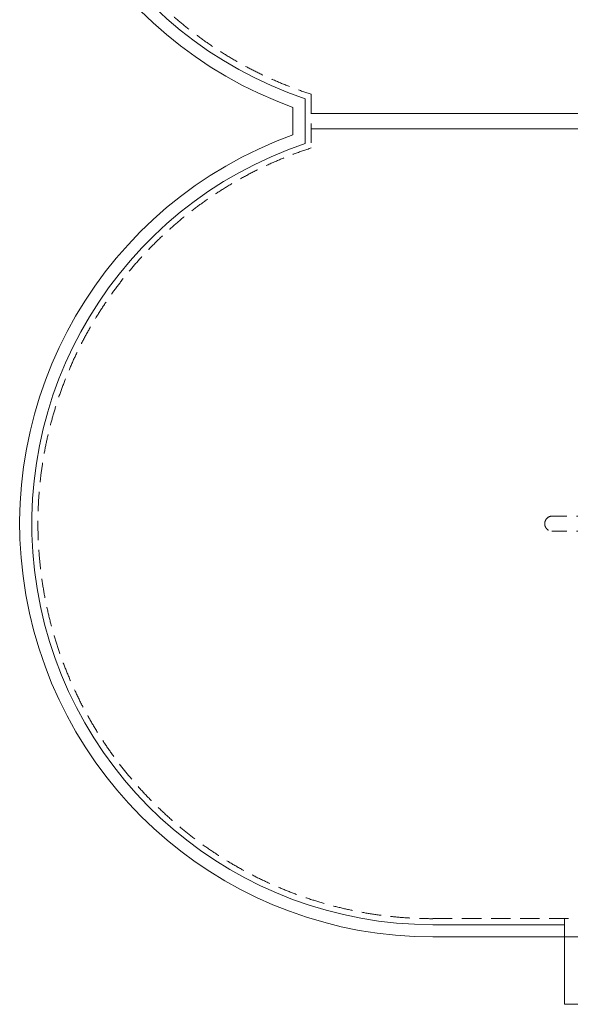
# Model space of a CAD drawing. Header units: millimetres. Extents: x 1013 to 324894, y 12445 to 193774.
# Tile 3 of 36: x 46341 to 55368, y 90514 to 106656. Entities that reach past the tile are written whole.
import ezdxf

# ---------------------------------------------------------------- set-up
doc = ezdxf.new("R2010")
doc.units = ezdxf.units.MM
doc.header["$LTSCALE"] = 10
doc.linetypes.add('DASHED2', pattern=[9.525, 6.35, -3.175])
doc.layers.add('18', color=1, linetype='Continuous', lineweight=18)
doc.layers.add('18stippel', color=1, linetype='DASHED2', lineweight=18)

msp = doc.modelspace()

# ---------------------------------------------------------------- linework, layer by layer
at = {"layer": '18', "lineweight": 5}
for p, q in [((51020.709, 105360.985), (51020.709, 104625.932)), ((50820.709, 105218.835), (50820.709, 104767.664)), ((56265.478, 105118.354), (51120.709, 105118.145)), ((56265.478, 104868.354), (51120.709, 104868.563)), ((55271.317, 91927.046), (55271.317, 90514.401)), ((53115.478, 91818.981), (55271.317, 91818.981)), ((53115.478, 91618.563), (55271.317, 91618.354)), ((55271.317, 90514.401), (56265.478, 90514.401))]:
    msp.add_line(p, q, dxfattribs=at)
for centre, radius, start, end in [((53115.478, 111593.145), 6774.791, 90, 250.2009844), ((53115.478, 111593.145), 6574.791, 90, 251.4213462), ((53115.478, 98393.354), 6774.791, 109.7990156, 270), ((53115.478, 98393.772), 6574.791, 108.5786538, 270)]:
    msp.add_arc(centre, radius, start, end, dxfattribs=at)
at = {"layer": '18stippel', "lineweight": 5, "ltscale": 5}
for p, q in [((51120.709, 105432.851), (51120.709, 104553.649)), ((56265.478, 98518.563), (55065.592, 98518.563)), ((56265.478, 98268.563), (55065.592, 98268.563)), ((53115.478, 91918.563), (56265.478, 91918.563)), ((55271.317, 91618.354), (56265.478, 91618.354))]:
    msp.add_line(p, q, dxfattribs=at)
for centre, radius, start, end in [((53115.478, 111593.145), 6475.209, 90, 252.0574939), ((53115.478, 98393.354), 6475.209, 107.9425061, 270), ((55073.63, 98393.563), 125.258, 93.6790208, 266.3209792)]:
    msp.add_arc(centre, radius, start, end, dxfattribs=at)

doc.saveas('drawing.dxf')
